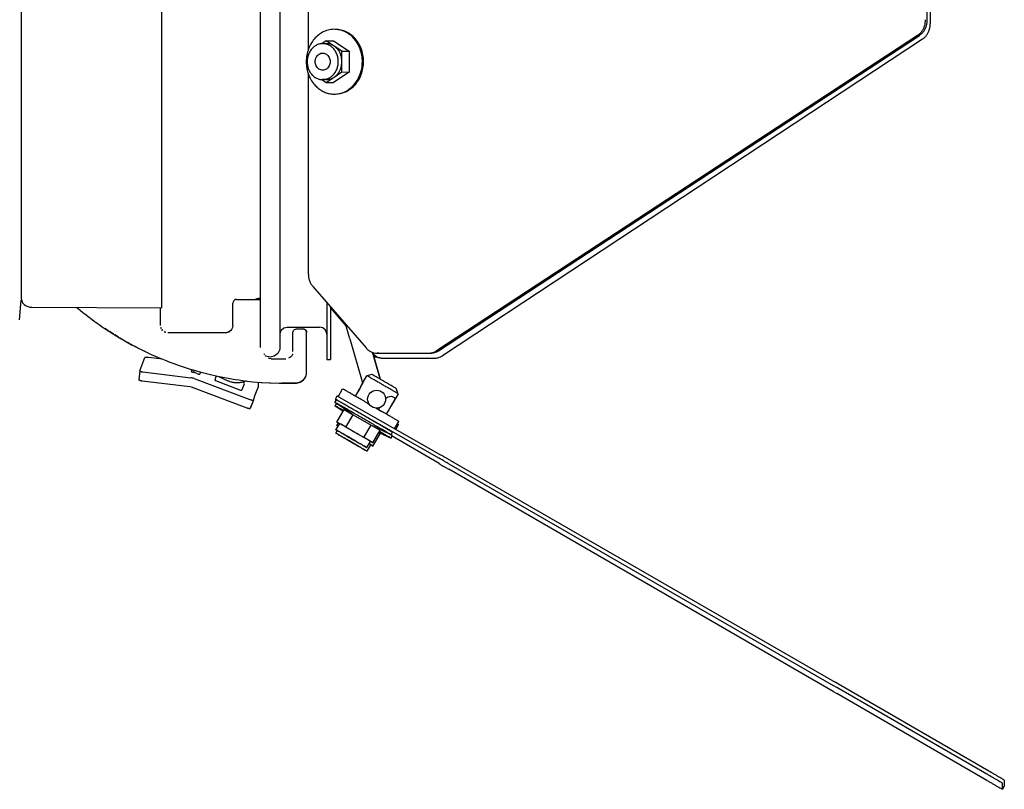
# Model space of a CAD drawing. Header units: millimetres. Extents: x -244 to 510, y -260 to 538.
# Tile 13 of 18: x 236 to 510, y -260 to -47. Entities that reach past the tile are written whole.
import ezdxf

# ---------------------------------------------------------------- set-up
doc = ezdxf.new("R2010")
doc.units = ezdxf.units.MM

msp = doc.modelspace()

# ---------------------------------------------------------------- linework, layer by layer
at = {"color": 7, "linetype": 'Continuous'}
for p, q in [((316.36, 119.53), (316.36, -55.1)), ((488.33, -46.6), (488.33, 111.78)), ((488.62, 110.71), (489.14, -47.67)), ((236.6, 11.02), (236.6, -124)), ((236.6, 11.02), (236.6, -124)), ((275.6, 7.03), (275.6, -126.62)), ((275.6, 7.03), (275.6, -126.62)), ((302.98, 5.66), (302.98, -137.63)), ((308.48, 5.66), (308.48, -137.63)), ((324.67, -49.36), (325.06, -49.42)), ((485.63, -50.96), (351.99, -138.56)), ((352.49, -138.57), (486.13, -50.96)), ((321.36, -52.48), (320.12, -53.31)), ((320.39, -53.25), (321.39, -53.26)), ((323.52, -53.92), (321.36, -52.48)), ((321.36, -52.48), (323.36, -52.5)), ((323.36, -52.5), (327.69, -55.37)), ((325.69, -55.36), (323.52, -53.92)), ((486.96, -52.03), (353.61, -139.93)), ((325.69, -55.36), (327.69, -55.37)), ((325.69, -58.25), (325.69, -55.36)), ((327.69, -55.37), (327.69, -61.15)), ((325.69, -61.13), (325.69, -58.25)), ((316.36, -61.47), (316.36, -117.22)), ((321.36, -64.03), (323.52, -62.58)), ((327.69, -61.15), (323.36, -64.04)), ((323.52, -62.58), (325.69, -61.13)), ((325.69, -61.13), (327.69, -61.15)), ((320.09, -63.19), (321.36, -64.03)), ((321.33, -63.26), (320.33, -63.25)), ((321.36, -64.03), (323.36, -64.04)), ((324.55, -67.2), (324.94, -67.14)), ((317.63, -120.75), (332.41, -137.79)), ((236.14, -129.94), (236.6, -124.55)), ((236.6, -124), (236.76, -124.66)), ((236.6, -124), (236.76, -124.66)), ((236.76, -124.66), (237, -125.21)), ((236.76, -124.66), (237, -125.21)), ((237, -125.21), (237.45, -125.72)), ((237, -125.21), (237.45, -125.72)), ((237.45, -125.72), (237.83, -126)), ((237.45, -125.72), (237.83, -126)), ((295.44, -125.01), (295.4, -125.3)), ((295.44, -125.01), (295.4, -125.3)), ((295.4, -131.5), (295.4, -125.3)), ((295.4, -131.5), (295.4, -125.3)), ((295.57, -124.74), (295.44, -125.01)), ((295.57, -124.74), (295.44, -125.01)), ((295.85, -124.47), (295.57, -124.74)), ((295.85, -124.47), (295.57, -124.74)), ((296.11, -124.34), (295.85, -124.47)), ((296.11, -124.34), (295.85, -124.47)), ((296.4, -124.3), (296.11, -124.34)), ((296.4, -124.3), (296.11, -124.34)), ((296.4, -124.3), (303, -124.3)), ((296.4, -124.3), (303, -124.3)), ((302.08, -124.12), (301.57, -124.3)), ((302.08, -124.12), (301.57, -124.3)), ((321.48, -125.19), (321.48, -131.39)), ((237.83, -126), (238.02, -126.11)), ((237.83, -126), (238.02, -126.11)), ((238.02, -126.11), (238.75, -126.38)), ((238.02, -126.11), (238.75, -126.38)), ((238.75, -126.38), (238.98, -126.43)), ((238.75, -126.38), (238.98, -126.43)), ((238.98, -126.43), (239.16, -126.46)), ((238.98, -126.43), (239.16, -126.46)), ((239.16, -126.46), (239.59, -126.49)), ((239.16, -126.46), (239.59, -126.49)), ((239.59, -126.49), (275.6, -126.62)), ((239.59, -126.49), (275.6, -126.62)), ((252.04, -126.53), (252.94, -127.28)), ((252.04, -126.53), (252.94, -127.28)), ((252.94, -127.28), (253.71, -127.91)), ((252.94, -127.28), (253.71, -127.91)), ((253.71, -127.91), (254.23, -128.32)), ((253.71, -127.91), (254.23, -128.32)), ((254.23, -128.32), (255.55, -129.34)), ((254.23, -128.32), (255.55, -129.34)), ((275.3, -127.37), (275.3, -126.62)), ((275.3, -127.37), (275.3, -126.62)), ((275.3, -131.5), (275.3, -127.37)), ((275.3, -131.5), (275.3, -127.37)), ((322.48, -126.34), (322.48, -131.39)), ((326.91, -131.62), (322.48, -126.55)), ((255.55, -129.34), (255.82, -129.54)), ((255.55, -129.34), (255.82, -129.54)), ((255.82, -129.54), (256.89, -130.33)), ((255.82, -129.54), (256.89, -130.33)), ((256.89, -130.33), (257.69, -130.91)), ((256.89, -130.33), (257.69, -130.91)), ((257.14, -130.51), (257.31, -130.63)), ((257.14, -130.51), (257.31, -130.63)), ((257.31, -130.63), (257.69, -130.91)), ((257.31, -130.63), (257.69, -130.91)), ((257.69, -130.91), (258.25, -131.3)), ((257.69, -130.91), (258.25, -131.3)), ((258.25, -131.3), (259.07, -131.87)), ((258.25, -131.3), (259.07, -131.87)), ((259.07, -131.87), (259.62, -132.25)), ((259.07, -131.87), (259.62, -132.25)), ((259.62, -132.25), (261.12, -133.23)), ((259.62, -132.25), (261.12, -133.23)), ((259.83, -132.38), (260.27, -132.68)), ((260.27, -132.68), (259.83, -132.38)), ((260.27, -132.68), (260.8, -133.03)), ((260.8, -133.03), (260.27, -132.68)), ((261.12, -133.23), (261.27, -133.33)), ((261.12, -133.23), (262.43, -134.06)), ((261.12, -133.23), (261.27, -133.33)), ((261.12, -133.23), (261.27, -133.33)), ((261.12, -133.23), (262.43, -134.06)), ((261.27, -133.33), (261.12, -133.23)), ((261.27, -133.33), (262.28, -133.97)), ((261.27, -133.33), (262.28, -133.97)), ((261.27, -133.33), (262.28, -133.97)), ((262.28, -133.97), (261.27, -133.33)), ((275.5, -132.37), (275.4, -132.12)), ((275.4, -132.12), (275.5, -132.37)), ((275.5, -132.37), (275.4, -132.12)), ((275.4, -132.12), (275.5, -132.37)), ((275.89, -132.92), (275.68, -132.68)), ((275.68, -132.68), (275.89, -132.92)), ((275.89, -132.92), (275.68, -132.68)), ((275.68, -132.68), (275.89, -132.92)), ((276.54, -133.35), (276.3, -133.23)), ((276.54, -133.35), (276.3, -133.23)), ((276.54, -133.35), (276.3, -133.23)), ((276.68, -133.4), (276.54, -133.35)), ((276.54, -133.35), (276.68, -133.4)), ((276.68, -133.4), (276.54, -133.35)), ((276.68, -133.4), (276.54, -133.35)), ((277.3, -133.5), (293.4, -133.5)), ((277.3, -133.5), (293.4, -133.5)), ((294.16, -133.35), (294.02, -133.4)), ((294.16, -133.35), (294.02, -133.4)), ((294.58, -133.12), (294.16, -133.35)), ((294.58, -133.12), (294.16, -133.35)), ((294.81, -132.92), (294.58, -133.12)), ((294.81, -132.92), (294.58, -133.12)), ((295.06, -132.62), (294.81, -132.92)), ((295.06, -132.62), (294.81, -132.92)), ((295.24, -132.27), (295.06, -132.62)), ((295.24, -132.27), (295.06, -132.62)), ((295.31, -132.09), (295.24, -132.27)), ((295.31, -132.09), (295.24, -132.27)), ((295.4, -131.5), (295.31, -132.09)), ((295.4, -131.5), (295.31, -132.09)), ((308.5, -133.76), (308.83, -132.86)), ((308.83, -132.86), (309.55, -132.23)), ((309.55, -132.23), (310.48, -132)), ((310.48, -132), (319.48, -132)), ((312.1, -133.5), (312.15, -133.2)), ((312.1, -133.5), (312.15, -133.2)), ((312.1, -138.8), (312.1, -133.5)), ((312.1, -138.8), (312.1, -133.5)), ((312.15, -133.2), (312.28, -132.93)), ((312.15, -133.2), (312.28, -132.93)), ((312.28, -132.93), (312.39, -132.79)), ((312.28, -132.93), (312.39, -132.79)), ((312.39, -132.79), (312.55, -132.66)), ((312.39, -132.79), (312.55, -132.66)), ((312.55, -132.66), (312.82, -132.54)), ((312.55, -132.66), (312.82, -132.54)), ((312.82, -132.54), (313.1, -132.5)), ((312.82, -132.54), (313.1, -132.5)), ((313.1, -132.5), (314.9, -132.5)), ((313.1, -132.5), (314.9, -132.5)), ((314.9, -132.5), (315.18, -132.54)), ((315.18, -132.54), (314.9, -132.5)), ((314.9, -132.5), (315.18, -132.54)), ((315.18, -132.54), (314.9, -132.5)), ((315.18, -132.54), (315.44, -132.66)), ((315.44, -132.66), (315.18, -132.54)), ((315.18, -132.54), (315.44, -132.66)), ((315.44, -132.66), (315.18, -132.54)), ((315.44, -132.66), (315.6, -132.78)), ((315.6, -132.78), (315.44, -132.66)), ((315.44, -132.66), (315.6, -132.78)), ((315.6, -132.78), (315.44, -132.66)), ((315.6, -132.78), (315.72, -132.93)), ((315.82, -133.11), (315.6, -132.78)), ((315.6, -132.78), (315.72, -132.93)), ((315.82, -133.11), (315.6, -132.78)), ((315.72, -132.93), (315.82, -133.11)), ((315.72, -132.93), (315.82, -133.11)), ((315.82, -133.11), (315.9, -133.5)), ((315.9, -133.5), (315.82, -133.11)), ((315.82, -133.11), (315.9, -133.5)), ((315.9, -133.5), (315.82, -133.11)), ((315.9, -144.55), (315.9, -133.5)), ((315.9, -144.55), (315.9, -133.5)), ((320.41, -132.23), (319.48, -132)), ((321.13, -132.86), (320.41, -132.23)), ((321.47, -133.76), (321.13, -132.86)), ((321.48, -134), (321.47, -133.76)), ((321.48, -131.39), (321.48, -141)), ((322.48, -131.39), (322.48, -141)), ((327.94, -135.22), (326.83, -131.36)), ((262.43, -134.06), (263.86, -134.93)), ((262.43, -134.06), (263.86, -134.93)), ((262.62, -134.18), (263.31, -134.6)), ((263.31, -134.6), (262.62, -134.18)), ((263.31, -134.6), (263.66, -134.81)), ((263.66, -134.81), (263.31, -134.6)), ((263.86, -134.93), (264.9, -135.54)), ((263.86, -134.93), (264.9, -135.54)), ((264.1, -135.07), (264.33, -135.21)), ((264.33, -135.21), (264.1, -135.07)), ((264.33, -135.21), (264.9, -135.54)), ((264.9, -135.54), (264.33, -135.21)), ((264.9, -135.54), (265.88, -136.1)), ((264.9, -135.54), (265.88, -136.1)), ((265.88, -136.1), (266.76, -136.59)), ((265.88, -136.1), (266.76, -136.59)), ((266.21, -136.28), (266.41, -136.39)), ((266.41, -136.39), (266.21, -136.28)), ((266.41, -136.39), (266.55, -136.47)), ((266.55, -136.47), (266.41, -136.39)), ((266.76, -136.59), (268.23, -137.37)), ((266.76, -136.59), (268.23, -137.37)), ((266.99, -136.71), (267.46, -136.96)), ((267.46, -136.96), (266.99, -136.71)), ((327.94, -135.22), (331.35, -147.1)), ((268.23, -137.37), (267.46, -136.96)), ((268.23, -137.37), (267.46, -136.96)), ((268.23, -137.37), (269.42, -137.98)), ((268.45, -137.49), (268.23, -137.37)), ((268.45, -137.49), (268.23, -137.37)), ((268.23, -137.37), (269.42, -137.98)), ((268.45, -137.49), (268.23, -137.37)), ((268.45, -137.49), (268.23, -137.37)), ((268.78, -137.66), (268.45, -137.49)), ((268.78, -137.66), (268.45, -137.49)), ((268.45, -137.49), (269.42, -137.98)), ((268.78, -137.66), (268.45, -137.49)), ((268.78, -137.66), (268.45, -137.49)), ((268.78, -137.66), (268.45, -137.49)), ((268.78, -137.66), (269.42, -137.98)), ((268.78, -137.66), (269.42, -137.98)), ((269.42, -137.98), (269.71, -138.13)), ((269.42, -137.98), (269.71, -138.13)), ((269.71, -138.13), (271.21, -138.86)), ((269.71, -138.13), (269.96, -138.25)), ((269.71, -138.13), (271.21, -138.86)), ((269.71, -138.13), (269.96, -138.25)), ((269.96, -138.25), (270.87, -138.69)), ((269.96, -138.25), (270.87, -138.69)), ((271.08, -138.8), (270.87, -138.69)), ((271.08, -138.8), (270.87, -138.69)), ((271.21, -138.86), (272.51, -139.47)), ((271.21, -138.86), (272.51, -139.47)), ((272.51, -139.47), (272.72, -139.56)), ((272.51, -139.47), (272.72, -139.56)), ((304.16, -139.59), (304.1, -139.42)), ((304.16, -139.59), (304.1, -139.42)), ((304.1, -139.42), (304.16, -139.59)), ((307.88, -139.34), (306.92, -140.1)), ((308.41, -138.24), (307.88, -139.34)), ((308.48, -137.63), (308.41, -138.24)), ((312, -139.42), (311.93, -139.6)), ((312, -139.42), (311.93, -139.6)), ((334.22, -138.96), (335.13, -142.15)), ((335.13, -142.15), (334.22, -138.96)), ((334.36, -139.45), (335.44, -140.28)), ((335.47, -139.25), (349.86, -139.22)), ((335.97, -139.25), (335.47, -139.25)), ((335.97, -139.25), (350.23, -139.21)), ((269.51, -144.16), (270.95, -140.44)), ((269.51, -144.16), (270.95, -140.44)), ((275.85, -140.9), (271.94, -140.44)), ((275.85, -140.9), (271.94, -140.44)), ((272.72, -139.56), (274.24, -140.23)), ((272.72, -139.56), (274.24, -140.23)), ((274.24, -140.23), (276.6, -141.21)), ((274.24, -140.23), (276.6, -141.21)), ((274.24, -140.23), (276.6, -141.21)), ((274.24, -140.23), (276.6, -141.21)), ((276.6, -141.21), (277.24, -141.46)), ((276.6, -141.21), (277.24, -141.46)), ((276.6, -141.21), (277.24, -141.46)), ((276.6, -141.21), (277.24, -141.46)), ((277.24, -141.46), (277.9, -141.72)), ((277.24, -141.46), (277.9, -141.72)), ((277.9, -141.72), (278.98, -142.12)), ((277.9, -141.72), (278.98, -142.12)), ((278.98, -142.12), (280.47, -142.65)), ((278.98, -142.12), (280.47, -142.65)), ((304.54, -140.1), (304.39, -139.98)), ((305.73, -140.37), (304.54, -140.1)), ((305.44, -140.72), (305.26, -140.66)), ((305.44, -140.72), (305.26, -140.66)), ((305.44, -140.72), (305.26, -140.66)), ((305.44, -140.72), (305.26, -140.66)), ((306, -140.8), (305.44, -140.72)), ((306, -140.8), (305.44, -140.72)), ((306, -140.8), (305.44, -140.72)), ((306, -140.8), (305.44, -140.72)), ((306.92, -140.1), (305.73, -140.37)), ((306, -140.8), (310.1, -140.8)), ((306, -140.8), (310.1, -140.8)), ((311.27, -140.42), (310.84, -140.66)), ((311.27, -140.42), (310.84, -140.66)), ((311.48, -140.25), (311.27, -140.42)), ((311.48, -140.25), (311.27, -140.42)), ((311.74, -139.95), (311.48, -140.25)), ((311.74, -139.95), (311.48, -140.25)), ((311.93, -139.6), (311.74, -139.95)), ((311.93, -139.6), (311.74, -139.95)), ((321.48, -141), (322.48, -141)), ((334.5, -139.95), (334.94, -140.28)), ((334.94, -140.28), (336.59, -140.65)), ((335.13, -142.15), (336.15, -145.71)), ((336.15, -145.72), (335.13, -142.15)), ((335.44, -140.28), (337.09, -140.65)), ((336.59, -140.65), (337.09, -140.65)), ((337.09, -140.65), (351.48, -140.59)), ((269.51, -144.16), (269.24, -146.6)), ((269.51, -144.16), (269.24, -146.6)), ((270.43, -144.45), (283.71, -146.05)), ((270.43, -144.45), (283.71, -146.05)), ((280.47, -142.65), (281.62, -143.04)), ((280.47, -142.65), (281.62, -143.04)), ((281.62, -143.04), (283.81, -143.73)), ((281.62, -143.04), (283.81, -143.73)), ((283.81, -143.73), (284, -143.79)), ((283.81, -143.73), (284, -143.79)), ((283.92, -144.43), (284.14, -143.83)), ((283.92, -144.43), (284.14, -143.83)), ((284, -143.79), (286.24, -144.43)), ((284, -143.79), (286.24, -144.43)), ((284.57, -143.96), (284.5, -144.6)), ((284.57, -143.96), (284.5, -144.6)), ((285.22, -144.79), (285.68, -144.97)), ((285.22, -144.79), (285.68, -144.97)), ((286.36, -144.6), (286.2, -145.02)), ((286.36, -144.6), (286.2, -145.02)), ((286.24, -144.43), (288.79, -145.09)), ((286.24, -144.43), (288.79, -145.09)), ((315.77, -145.43), (315.87, -144.96)), ((315.77, -145.43), (315.87, -144.96)), ((315.77, -145.43), (315.87, -144.96)), ((315.77, -145.43), (315.87, -144.96)), ((315.83, -145.14), (315.87, -144.96)), ((315.83, -145.14), (315.87, -144.96)), ((315.87, -144.96), (315.9, -144.55)), ((315.87, -144.96), (315.9, -144.55)), ((315.87, -144.96), (315.9, -144.55)), ((315.87, -144.96), (315.9, -144.55)), ((315.87, -144.96), (315.9, -144.55)), ((315.87, -144.96), (315.9, -144.55)), ((270.16, -146.9), (283.44, -148.49)), ((270.16, -146.9), (283.44, -148.49)), ((284.66, -146.28), (300.1, -152.08)), ((284.66, -146.28), (300.1, -152.08)), ((288.79, -145.09), (291.15, -145.62)), ((288.79, -145.09), (291.15, -145.62)), ((290.71, -145.82), (290.36, -146.73)), ((290.71, -145.82), (290.36, -146.73)), ((290.55, -146.86), (297.55, -149.49)), ((290.55, -146.86), (297.55, -149.49)), ((290.81, -145.55), (290.71, -145.82)), ((290.81, -145.55), (290.71, -145.82)), ((291.15, -145.62), (293.61, -146.11)), ((291.15, -145.62), (293.61, -146.11)), ((291.41, -145.68), (294.03, -146.92)), ((291.41, -145.68), (294.03, -146.92)), ((293.61, -146.11), (296.07, -146.53)), ((293.61, -146.11), (296.07, -146.53)), ((294.24, -147.02), (294.03, -146.92)), ((294.24, -147.02), (294.03, -146.92)), ((294.45, -147.1), (294.24, -147.02)), ((294.45, -147.1), (294.24, -147.02)), ((294.67, -147.18), (294.45, -147.1)), ((294.67, -147.18), (294.45, -147.1)), ((294.89, -147.25), (294.67, -147.18)), ((294.89, -147.25), (294.67, -147.18)), ((295.12, -147.31), (294.89, -147.25)), ((295.12, -147.31), (294.89, -147.25)), ((295.34, -147.37), (295.12, -147.31)), ((295.34, -147.37), (295.12, -147.31)), ((295.57, -147.41), (295.34, -147.37)), ((295.57, -147.41), (295.34, -147.37)), ((295.79, -147.45), (295.57, -147.41)), ((295.79, -147.45), (295.57, -147.41)), ((296.02, -147.47), (295.79, -147.45)), ((296.02, -147.47), (295.79, -147.45)), ((296.24, -147.49), (296.02, -147.47)), ((296.24, -147.49), (296.02, -147.47)), ((296.07, -146.53), (297.1, -146.68)), ((296.07, -146.53), (297.1, -146.68)), ((296.46, -147.5), (296.24, -147.49)), ((296.46, -147.5), (296.24, -147.49)), ((296.69, -147.5), (296.46, -147.5)), ((296.69, -147.5), (296.46, -147.5)), ((296.91, -147.49), (296.69, -147.5)), ((296.91, -147.49), (296.69, -147.5)), ((297.12, -147.48), (296.91, -147.49)), ((297.12, -147.48), (296.91, -147.49)), ((297.1, -146.68), (298.53, -146.88)), ((297.1, -146.68), (298.53, -146.88)), ((297.34, -147.45), (297.12, -147.48)), ((297.34, -147.45), (297.12, -147.48)), ((297.55, -147.42), (297.34, -147.45)), ((297.55, -147.42), (297.34, -147.45)), ((297.76, -147.39), (297.55, -147.42)), ((297.76, -147.39), (297.55, -147.42)), ((297.96, -147.34), (297.76, -147.39)), ((297.96, -147.34), (297.76, -147.39)), ((298.16, -147.29), (297.96, -147.34)), ((298.16, -147.29), (297.96, -147.34)), ((298.36, -147.24), (298.16, -147.29)), ((298.36, -147.24), (298.16, -147.29)), ((298.55, -147.17), (298.36, -147.24)), ((298.55, -147.17), (298.36, -147.24)), ((298.53, -146.88), (300.98, -147.16)), ((298.53, -146.88), (300.98, -147.16)), ((298.74, -147.11), (298.55, -147.17)), ((298.74, -147.11), (298.55, -147.17)), ((298.92, -147.03), (298.74, -147.11)), ((298.92, -147.03), (298.74, -147.11)), ((299.11, -146.95), (298.92, -147.03)), ((299.11, -146.95), (298.92, -147.03)), ((300.98, -147.16), (303.22, -147.35)), ((300.98, -147.16), (303.22, -147.35)), ((302.44, -147.28), (302.4, -148.64)), ((302.44, -147.28), (302.4, -148.64)), ((303.22, -147.35), (303.42, -147.37)), ((303.22, -147.35), (303.42, -147.37)), ((303.42, -147.37), (305.61, -147.5)), ((303.42, -147.37), (305.61, -147.5)), ((305.61, -147.5), (305.84, -147.51)), ((305.61, -147.5), (305.84, -147.51)), ((305.84, -147.51), (308.25, -147.59)), ((305.84, -147.51), (308.25, -147.59)), ((308.25, -147.59), (309.33, -147.6)), ((308.25, -147.59), (309.33, -147.6)), ((309.17, -147.6), (308.89, -147.59)), ((309.17, -147.6), (308.89, -147.59)), ((310.45, -147.6), (309.17, -147.6)), ((310.45, -147.6), (309.17, -147.6)), ((309.33, -147.6), (310.06, -147.6)), ((309.33, -147.6), (310.06, -147.6)), ((310.06, -147.6), (310.64, -147.6)), ((310.64, -147.6), (310.06, -147.6)), ((310.06, -147.6), (310.64, -147.6)), ((310.64, -147.6), (310.06, -147.6)), ((310.64, -147.6), (310.45, -147.6)), ((310.64, -147.6), (310.45, -147.6)), ((310.64, -147.6), (313.1, -147.54)), ((313.1, -147.54), (310.64, -147.6)), ((310.64, -147.6), (313.1, -147.54)), ((313.1, -147.54), (310.64, -147.6)), ((310.97, -147.59), (310.64, -147.6)), ((310.97, -147.59), (310.64, -147.6)), ((311.31, -147.59), (310.97, -147.59)), ((311.31, -147.59), (310.97, -147.59)), ((313.1, -147.54), (313.83, -147.4)), ((313.83, -147.4), (313.1, -147.54)), ((313.1, -147.54), (313.83, -147.4)), ((313.83, -147.4), (313.1, -147.54)), ((313.83, -147.4), (314.09, -147.3)), ((314.09, -147.3), (313.83, -147.4)), ((313.83, -147.4), (314.09, -147.3)), ((313.83, -147.4), (314.09, -147.3)), ((314.09, -147.3), (313.83, -147.4)), ((313.83, -147.4), (314.09, -147.3)), ((314.09, -147.3), (314.58, -147.03)), ((314.58, -147.03), (314.09, -147.3)), ((314.09, -147.3), (314.58, -147.03)), ((314.09, -147.3), (314.58, -147.03)), ((314.58, -147.03), (314.09, -147.3)), ((314.09, -147.3), (314.58, -147.03)), ((314.58, -147.03), (315.02, -146.67)), ((315.02, -146.67), (314.58, -147.03)), ((314.58, -147.03), (315.02, -146.67)), ((314.58, -147.03), (315.02, -146.67)), ((315.02, -146.67), (314.58, -147.03)), ((314.58, -147.03), (315.02, -146.67)), ((315.02, -146.67), (315.23, -146.44)), ((315.02, -146.67), (315.23, -146.44)), ((315.23, -146.44), (315.65, -145.75)), ((315.23, -146.44), (315.65, -145.75)), ((315.23, -146.44), (315.39, -146.22)), ((315.23, -146.44), (315.39, -146.22)), ((315.23, -146.44), (315.39, -146.22)), ((315.23, -146.44), (315.39, -146.22)), ((315.39, -146.22), (315.65, -145.75)), ((315.39, -146.22), (315.65, -145.75)), ((315.65, -145.75), (315.77, -145.43)), ((315.65, -145.75), (315.77, -145.43)), ((315.65, -145.75), (315.77, -145.43)), ((315.65, -145.75), (315.77, -145.43)), ((330.93, -148.46), (331.47, -147.52)), ((331.34, -147.74), (332.64, -145.49)), ((331.46, -147.54), (331.34, -147.74)), ((331.35, -147.1), (331.47, -147.52)), ((334.01, -145.13), (332.64, -145.49)), ((336.15, -145.71), (336.37, -146.48)), ((336.37, -146.48), (336.15, -145.72)), ((283.44, -148.49), (283.8, -148.57)), ((283.44, -148.49), (283.8, -148.57)), ((283.8, -148.57), (299.24, -154.37)), ((283.8, -148.57), (299.24, -154.37)), ((298.42, -148.04), (297.9, -149.41)), ((298.42, -148.04), (297.9, -149.41)), ((298.53, -147.74), (298.42, -148.04)), ((298.53, -147.74), (298.42, -148.04)), ((301.64, -150.82), (302.16, -149.44)), ((301.64, -150.82), (302.16, -149.44)), ((302.16, -149.44), (302.34, -148.97)), ((302.16, -149.44), (302.34, -148.97)), ((324.65, -151.33), (325.9, -149.16)), ((330.08, -149.96), (329.46, -151)), ((330.63, -149.01), (330.08, -149.96)), ((330.42, -149.36), (330.22, -149.72)), ((330.56, -149.11), (330.42, -149.36)), ((330.93, -148.46), (330.56, -149.11)), ((330.84, -148.65), (330.63, -149.01)), ((330.98, -148.4), (330.84, -148.65)), ((331.05, -148.26), (330.93, -148.46)), ((331.34, -147.74), (330.98, -148.4)), ((341.3, -150.49), (340.81, -149.05)), ((301.11, -152.25), (300.18, -154.59)), ((301.11, -152.25), (300.25, -154.55)), ((301.11, -152.25), (301.64, -150.82)), ((301.11, -152.25), (301.64, -150.82)), ((324.2, -153.18), (323.75, -153.84)), ((323.76, -152.89), (324.21, -152.22)), ((328.43, -156.09), (323.76, -152.89)), ((323.95, -152.02), (323.89, -152.68)), ((323.95, -152.02), (324.39, -151.12)), ((324.57, -152.37), (352.7, -168.41)), ((353.2, -167.54), (325.07, -151.5)), ((332.78, -153.11), (333.36, -153.44)), ((337.84, -151.78), (338.08, -151.62)), ((338.08, -151.62), (338.33, -151.49)), ((338.33, -151.49), (338.57, -151.39)), ((338.57, -151.39), (338.9, -151.28)), ((338.9, -151.28), (339.04, -151.25)), ((339.04, -151.25), (339.48, -151.19)), ((339.48, -151.19), (340.37, -151.67)), ((339.96, -152.82), (339.59, -153.46)), ((340, -152.74), (339.62, -153.39)), ((341.3, -150.49), (340, -152.74)), ((340.13, -152.5), (340, -152.74)), ((340.21, -152.35), (340.13, -152.5)), ((340.34, -152.01), (340.21, -152.35)), ((340.37, -151.67), (340.34, -152.01)), ((326.03, -155.4), (323.75, -153.84)), ((324.32, -158.35), (326.32, -154.89)), ((326.32, -154.89), (328.82, -156.31)), ((335.1, -154.44), (336.78, -155.41)), ((336.08, -154.96), (336.09, -154.81)), ((336.09, -154.81), (336.18, -154.28)), ((338.71, -154.95), (338.12, -156)), ((339.26, -153.99), (338.71, -154.95)), ((339.06, -154.35), (338.85, -154.71)), ((339.2, -154.11), (339.06, -154.35)), ((339.59, -153.46), (339.2, -154.11)), ((339.47, -153.63), (339.26, -153.99)), ((339.62, -153.39), (339.47, -153.63)), ((339.7, -153.25), (339.59, -153.46)), ((324.32, -158.35), (324.99, -158.74)), ((325.57, -159.06), (324.32, -158.35)), ((324.32, -159.31), (324.74, -158.59)), ((326.82, -159.78), (328.82, -156.31)), ((328.82, -156.31), (333.82, -159.2)), ((338.12, -156), (338.04, -156.14)), ((340.32, -160.2), (341.49, -158.17)), ((324.99, -158.74), (323.99, -160.47)), ((324, -161.42), (324.4, -160.71)), ((324.58, -159.45), (324.32, -159.31)), ((324.32, -159.31), (324.58, -159.45)), ((326.82, -159.78), (325.57, -159.06)), ((329.32, -161.22), (326.82, -159.78)), ((331.82, -162.66), (329.32, -161.22)), ((331.82, -162.66), (333.82, -159.2)), ((333.82, -159.2), (336.32, -160.66)), ((339.34, -161.89), (334.23, -159.44)), ((334.32, -164.12), (336.32, -160.66)), ((335.91, -161.37), (336.32, -161.61)), ((335.99, -161.24), (339.34, -162.84)), ((337.06, -161.5), (336.15, -160.97)), ((339.69, -161.17), (339.34, -161.89)), ((340.69, -160.41), (341.4, -159.06)), ((341.08, -158.87), (341.4, -159.06)), ((333.07, -163.39), (331.82, -162.66)), ((332.65, -165.47), (333.65, -163.74)), ((334.32, -164.12), (333.07, -163.39)), ((333.65, -163.74), (334.32, -164.12)), ((334.32, -165.08), (336.32, -161.61)), ((339.42, -161.96), (339.13, -161.79)), ((339.34, -162.84), (339.69, -162.12)), ((352.7, -169.9), (339.62, -162.26)), ((333.65, -164.7), (332.65, -166.43)), ((334.32, -165.08), (333.24, -164.45)), ((333.65, -164.7), (334.32, -165.08)), ((355.87, -169.08), (462.7, -230.65)), ((355.37, -169.95), (462.2, -231.52)), ((462.2, -233.24), (355.37, -171.45)), ((463.18, -232.08), (462.2, -231.52)), ((463.68, -231.21), (462.7, -230.65)), ((504.89, -256.16), (463.18, -232.08)), ((505.39, -255.3), (463.68, -231.21)), ((462.2, -233.24), (463.18, -233.8)), ((504.89, -257.89), (463.18, -233.8)), ((509.22, -260.37), (509.22, -258.68)), ((509.72, -259.5), (509.22, -260.37)), ((509.72, -257.82), (509.72, -259.5))]:
    msp.add_line(p, q, dxfattribs=at)
msp.add_circle((335.35, -152), 2.5, dxfattribs=at)
for centre, radius, start, end in [((302.94, -128.03), 4, 89.558, 102.4148), ((302.94, -128.03), 4, 89.558, 102.4148), ((277.3, -131.5), 2, 198.0005, 205.7145), ((277.3, -131.5), 2, 198.0005, 205.7145), ((277.3, -131.5), 2, 240.0027, 252.0027), ((277.3, -131.5), 2, 240.0027, 252.0027), ((293.4, -131.5), 2, 269.9997, 305.9997), ((293.4, -131.5), 2, 269.9997, 305.9997), ((298.27, -147.57), 0.3, 358.6885, 105.3816), ((298.27, -147.57), 0.3, 358.6885, 105.3816), ((301.41, -148.62), 1, 339.4158, 358.4158), ((301.41, -148.62), 1, 339.4158, 358.4158)]:
    msp.add_arc(centre, radius, start, end, dxfattribs=at)
for points in [[(485.63, -50.96), (486.26, -50.46), (486.8, -49.84), (487.24, -49.12), (487.57, -48.33), (487.77, -47.48), (487.83, -46.6)], [(486.13, -50.96), (486.76, -50.46), (487.3, -49.84), (487.74, -49.12), (488.07, -48.33), (488.27, -47.48), (488.33, -46.6)], [(486.96, -52.03), (487.59, -51.53), (488.13, -50.91), (488.56, -50.19), (488.88, -49.39), (489.08, -48.55), (489.14, -47.67)], [(324.67, -49.36), (323.05, -49.29), (321.46, -49.62), (319.96, -50.31), (318.61, -51.35), (317.48, -52.69), (316.61, -54.27), (316.04, -56.02), (315.8, -57.87), (315.89, -59.73), (316.31, -61.54), (317.05, -63.2), (318.07, -64.65)], [(324.55, -67.2), (326.11, -66.78), (327.56, -66), (328.84, -64.9), (329.91, -63.52), (330.7, -61.91), (331.2, -60.16), (331.38, -58.32), (331.22, -56.49), (330.75, -54.72), (329.98, -53.11), (328.93, -51.71), (327.66, -50.59), (326.22, -49.8), (324.67, -49.36)], [(331.46, -60.57), (331.71, -58.71), (331.62, -56.82), (331.19, -55), (330.44, -53.33), (329.4, -51.87), (328.11, -50.71), (326.65, -49.88), (325.06, -49.42)], [(320.39, -53.25), (319.42, -53.37), (318.5, -53.74), (317.67, -54.33), (316.98, -55.13), (316.46, -56.08), (316.14, -57.15)], [(320.33, -63.25), (321.29, -63.13), (322.21, -62.77), (323.03, -62.18), (323.72, -61.39), (324.25, -60.44), (324.57, -59.39), (324.69, -58.28), (324.59, -57.16), (324.27, -56.11), (323.77, -55.15), (323.08, -54.36), (322.27, -53.76), (321.36, -53.38), (320.39, -53.25)], [(323.52, -53.92), (323.02, -53.64), (322.5, -53.43), (321.95, -53.3), (321.39, -53.26)], [(325.69, -58.25), (325.62, -57.38), (325.43, -56.54), (325.11, -55.75), (324.68, -55.03), (324.14, -54.42), (323.52, -53.92)], [(316.14, -57.15), (316.03, -58.25), (316.14, -59.36), (316.45, -60.41), (316.96, -61.36), (317.64, -62.15), (318.46, -62.75), (319.37, -63.12), (320.33, -63.25)], [(320.38, -55.86), (319.84, -55.94), (319.34, -56.18), (318.91, -56.55), (318.58, -57.04), (318.37, -57.62), (318.29, -58.24), (318.36, -58.85), (318.56, -59.43), (318.89, -59.93), (319.31, -60.31), (319.81, -60.55), (320.34, -60.64), (320.88, -60.56), (321.38, -60.32), (321.81, -59.95), (322.14, -59.45), (322.35, -58.88), (322.43, -58.26), (322.36, -57.64), (322.16, -57.07), (321.83, -56.57), (321.41, -56.19), (320.91, -55.95), (320.38, -55.86)], [(323.52, -62.58), (324.14, -62.08), (324.68, -61.46), (325.11, -60.75), (325.43, -59.96), (325.62, -59.11), (325.69, -58.25)], [(321.33, -63.26), (321.9, -63.22), (322.46, -63.09), (323.01, -62.88), (323.52, -62.58)], [(324.94, -67.14), (326.43, -66.75), (327.82, -66.02), (329.07, -65), (330.11, -63.72), (330.92, -62.22), (331.46, -60.57)], [(318.07, -64.65), (318.97, -65.53), (319.97, -66.25), (321.05, -66.79), (322.2, -67.13), (323.37, -67.27), (324.55, -67.2)], [(316.36, -117.22), (316.44, -118.19), (316.69, -119.13), (317.09, -119.99), (317.63, -120.75)], [(332.41, -137.79), (333.07, -138.41), (333.82, -138.87), (334.63, -139.15), (335.47, -139.25)], [(349.86, -139.22), (350.42, -139.17), (350.96, -139.05), (351.49, -138.84), (351.99, -138.56)], [(350.23, -139.21), (350.85, -139.15), (351.46, -139.05), (351.99, -138.85), (352.49, -138.57)], [(271.94, -140.44), (271.68, -140.41), (271.44, -140.4), (271.22, -140.4), (271.05, -140.42), (270.96, -140.44), (270.95, -140.44)], [(271.94, -140.44), (271.68, -140.41), (271.44, -140.4), (271.22, -140.4), (271.05, -140.42), (270.96, -140.44), (270.95, -140.44)], [(351.48, -140.59), (352.04, -140.55), (352.58, -140.42), (353.11, -140.21), (353.61, -139.93)], [(269.51, -144.16), (269.52, -144.17), (269.59, -144.23), (269.7, -144.3), (269.89, -144.35), (270.17, -144.41), (270.43, -144.45)], [(269.51, -144.16), (269.52, -144.17), (269.59, -144.23), (269.7, -144.3), (269.89, -144.35), (270.17, -144.41), (270.43, -144.45)], [(283.92, -144.43), (283.93, -144.43), (283.99, -144.47), (284.08, -144.52), (284.27, -144.56)], [(283.92, -144.43), (283.93, -144.43), (283.99, -144.47), (284.08, -144.52), (284.27, -144.56)], [(285.22, -144.79), (284.84, -144.67), (284.5, -144.6)], [(285.22, -144.79), (284.84, -144.67), (284.5, -144.6)], [(285.68, -144.97), (285.77, -145), (285.92, -145.05), (286, -145.06), (286.1, -145.04), (286.19, -145.02), (286.2, -145.02)], [(285.68, -144.97), (285.77, -145), (285.92, -145.05), (286, -145.06), (286.1, -145.04), (286.19, -145.02), (286.2, -145.02)], [(269.24, -146.6), (269.25, -146.61), (269.32, -146.67), (269.43, -146.74), (269.62, -146.79), (269.9, -146.86), (270.16, -146.9)], [(269.24, -146.6), (269.25, -146.61), (269.32, -146.67), (269.43, -146.74), (269.62, -146.79), (269.9, -146.86), (270.16, -146.9)], [(284.66, -146.28), (284.19, -146.13), (283.71, -146.05)], [(284.66, -146.28), (284.19, -146.13), (283.71, -146.05)], [(290.36, -146.73), (290.46, -146.79), (290.55, -146.86)], [(290.36, -146.73), (290.46, -146.79), (290.55, -146.86)], [(341.3, -150.49), (341.19, -150.43), (340.87, -150.24), (340.36, -149.94), (339.67, -149.54), (338.85, -149.06), (337.94, -148.54), (336.98, -147.98), (336.02, -147.42), (335.1, -146.9), (334.28, -146.43), (333.59, -146.03), (333.08, -145.74), (332.75, -145.55), (332.64, -145.49)], [(340.81, -149.05), (340.49, -148.87), (340.01, -148.58), (339.38, -148.22), (338.64, -147.79), (337.84, -147.33), (337.01, -146.85), (336.22, -146.39), (335.49, -145.97), (334.87, -145.62), (334.4, -145.35), (334.11, -145.18), (334.01, -145.13)], [(297.55, -149.49), (297.63, -149.51), (297.7, -149.54), (297.78, -149.53), (297.9, -149.41)], [(297.55, -149.49), (297.63, -149.51), (297.7, -149.54), (297.78, -149.53), (297.9, -149.41)], [(332.78, -153.11), (331.4, -152.31), (330.09, -151.56), (328.91, -150.87), (327.88, -150.28), (327.04, -149.8), (326.41, -149.45), (326.03, -149.24), (325.9, -149.16)], [(300.1, -152.08), (300.35, -152.16), (300.58, -152.23), (300.74, -152.26), (300.92, -152.26), (301.08, -152.25), (301.11, -152.25)], [(300.1, -152.08), (300.35, -152.16), (300.58, -152.23), (300.74, -152.26), (300.92, -152.26), (301.08, -152.25), (301.11, -152.25)], [(326.04, -154.18), (325.07, -153.63), (324.35, -153.22), (323.91, -152.97), (323.76, -152.89)], [(323.89, -153.06), (324.06, -153.16), (324.22, -153.26)], [(324.57, -152.37), (324.28, -152.2), (324.06, -152.08), (323.96, -152.03), (323.95, -152.02)], [(326.47, -153.51), (325.51, -152.96), (324.8, -152.56), (324.36, -152.31), (324.21, -152.22)], [(325.07, -151.5), (324.77, -151.33), (324.54, -151.2), (324.41, -151.13), (324.39, -151.12)], [(299.24, -154.37), (299.49, -154.46), (299.72, -154.53), (299.87, -154.56), (300.06, -154.56), (300.22, -154.55), (300.25, -154.55)], [(299.24, -154.37), (299.49, -154.46), (299.72, -154.53), (299.87, -154.56), (300.02, -154.58), (300.16, -154.59), (300.18, -154.59)], [(326.04, -155.14), (325.07, -154.58), (324.35, -154.17), (323.9, -153.92), (323.75, -153.84)], [(339.34, -161.89), (339.19, -161.8), (338.75, -161.53), (338.03, -161.11), (337.06, -160.55), (335.88, -159.86), (334.53, -159.08), (333.07, -158.23), (331.55, -157.36), (330.03, -156.48), (328.57, -155.64), (327.22, -154.86), (326.04, -154.18)], [(339.69, -161.17), (339.54, -161.08), (339.1, -160.82), (338.39, -160.4), (337.43, -159.84), (336.25, -159.16), (334.92, -158.38), (333.46, -157.54), (331.95, -156.67), (330.44, -155.79), (328.99, -154.96), (327.65, -154.19), (326.47, -153.51)], [(341.49, -158.17), (341.35, -158.08), (340.91, -157.82), (340.21, -157.41), (339.26, -156.85), (338.1, -156.18), (336.78, -155.41)], [(329.29, -163.51), (328.32, -162.97), (327.34, -162.41), (326.49, -161.91), (325.69, -161.44), (324.95, -161.01), (324.42, -160.71), (324.1, -160.53), (323.99, -160.47)], [(323.99, -160.47), (324.1, -160.53), (324.42, -160.71), (324.94, -161.01), (325.62, -161.41), (326.43, -161.89), (327.34, -162.41), (328.32, -162.98), (329.31, -163.54), (330.21, -164.07), (331.02, -164.54), (331.71, -164.93), (332.22, -165.23), (332.54, -165.41), (332.65, -165.47)], [(325.57, -159.06), (325.32, -158.92), (325.12, -158.81), (325.01, -158.75), (324.99, -158.74)], [(329.32, -161.22), (328.57, -160.78), (327.84, -160.36), (327.11, -159.94), (326.49, -159.58), (326, -159.31), (325.57, -159.06)], [(333.07, -163.39), (332.65, -163.14), (332.16, -162.86), (331.53, -162.5), (330.8, -162.07), (330.08, -161.65), (329.32, -161.22)], [(329.29, -164.46), (328.32, -163.93), (327.34, -163.36), (326.49, -162.87), (325.69, -162.4), (324.95, -161.96), (324.43, -161.67), (324.1, -161.48), (324, -161.42)], [(324, -161.42), (324.1, -161.48), (324.43, -161.67), (324.94, -161.96), (325.62, -162.37), (326.43, -162.84), (327.34, -163.36), (328.32, -163.93), (329.31, -164.5), (330.2, -165.02), (331.02, -165.49), (331.7, -165.89), (332.22, -166.18), (332.54, -166.36), (332.65, -166.43)], [(326.26, -161.78), (326.29, -161.79), (326.49, -161.91), (326.85, -162.13), (327.29, -162.38), (327.79, -162.67), (328.32, -162.98), (328.86, -163.29), (329.35, -163.57), (329.78, -163.82), (330.11, -164.01), (330.27, -164.1), (330.29, -164.11), (330.27, -164.1), (330.11, -164.01), (329.78, -163.82), (329.35, -163.57), (328.86, -163.29), (328.32, -162.98), (327.79, -162.67), (327.29, -162.38), (326.85, -162.13), (326.49, -161.91), (326.29, -161.79), (326.26, -161.78)], [(326.26, -162.73), (326.29, -162.75), (326.49, -162.87), (326.85, -163.08), (327.29, -163.33), (327.79, -163.62), (328.32, -163.93), (328.86, -164.24), (329.35, -164.53), (329.78, -164.77), (330.11, -164.96), (330.27, -165.05), (330.29, -165.06), (330.27, -165.05), (330.11, -164.96), (329.78, -164.77), (329.35, -164.53), (328.86, -164.24), (328.32, -163.93), (327.79, -163.62), (327.29, -163.33), (326.85, -163.08), (326.49, -162.87), (326.29, -162.75), (326.26, -162.73)], [(332.65, -165.47), (332.54, -165.41), (332.22, -165.23), (331.71, -164.93), (331.02, -164.54), (330.2, -164.06), (329.29, -163.51)], [(333.65, -163.74), (333.64, -163.73), (333.53, -163.67), (333.33, -163.54), (333.07, -163.39)], [(339.34, -162.84), (339.19, -162.75), (338.75, -162.49), (338.03, -162.07), (337.06, -161.5)], [(339.69, -162.12), (339.56, -162.04), (339.42, -161.96)], [(332.65, -166.43), (332.54, -166.36), (332.22, -166.18), (331.7, -165.89), (331.02, -165.49), (330.2, -165.02), (329.29, -164.46)], [(333.65, -164.7), (333.55, -164.63), (333.24, -164.45)], [(355.37, -169.95), (354.58, -169.49), (353.85, -169.07), (353.21, -168.71), (352.7, -168.41)], [(355.87, -169.08), (355.08, -168.62), (354.35, -168.2), (353.71, -167.84), (353.2, -167.54)], [(352.7, -169.9), (353.21, -170.2), (353.85, -170.57), (354.58, -170.99), (355.37, -171.45)], [(509.22, -258.68), (509.19, -258.66), (508.95, -258.52), (508.5, -258.25), (507.95, -257.94), (507.3, -257.55), (506.55, -257.12), (505.74, -256.65), (504.89, -256.16)], [(509.72, -257.82), (509.69, -257.79), (509.45, -257.65), (509, -257.39), (508.45, -257.07), (507.8, -256.69), (507.05, -256.25), (506.24, -255.78), (505.39, -255.3)], [(504.89, -257.89), (505.74, -258.37), (506.55, -258.84), (507.3, -259.27), (507.95, -259.65), (508.5, -259.96), (508.95, -260.21), (509.19, -260.35), (509.22, -260.37)]]:
    msp.add_spline(points, degree=3, dxfattribs=at)

doc.saveas('drawing.dxf')
